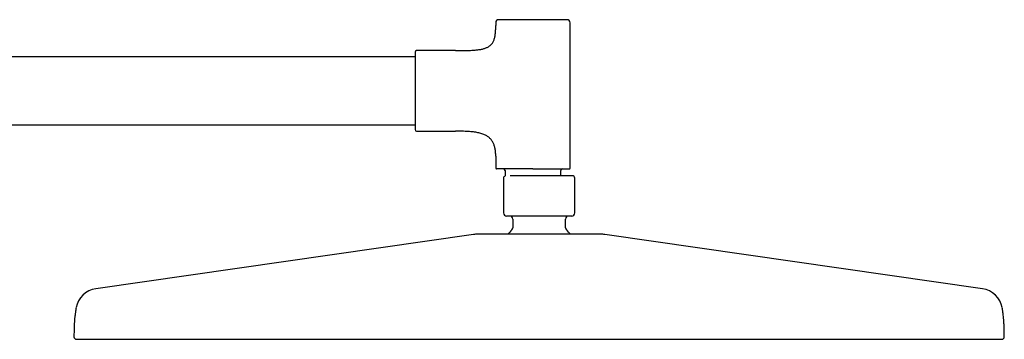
# Model space of a CAD drawing. Header units: millimetres. Extents: x 8 to 1785, y 12 to 2725.
# Tile 19 of 19: x 1467 to 1785, y 2621 to 2725. Entities that reach past the tile are written whole.
import ezdxf

# ---------------------------------------------------------------- set-up
doc = ezdxf.new("R2010")
doc.units = ezdxf.units.MM

msp = doc.modelspace()

# ---------------------------------------------------------------- linework, layer by layer
at = {"color": 7, "linetype": 'Continuous', "lineweight": 30}
for p, q in [((1620.93, 2723.65), (1620.93, 2722.75)), ((1644.93, 2676.75), (1644.93, 2723.65)), ((1607.93, 2714.65), (1595.43, 2714.65)), ((1594.93, 2712.65), (1292.93, 2712.65)), ((1292.93, 2690.65), (1594.93, 2690.65)), ((1595.43, 2688.65), (1607.93, 2688.65)), ((1620.93, 2680.55), (1620.93, 2676.75)), ((1623.43, 2673.45), (1623.43, 2662.25)), ((1623.93, 2675.95), (1623.93, 2674.19)), ((1641.93, 2674.25), (1641.93, 2675.95)), ((1646.43, 2662.25), (1646.43, 2673.45)), ((1626.43, 2660.25), (1626.43, 2657.48)), ((1643.43, 2657.48), (1643.43, 2660.25)), ((1613.73, 2655.31), (1491.94, 2637.77)), ((1777.91, 2637.77), (1656.13, 2655.31))]:
    msp.add_line(p, q, dxfattribs=at)
for centre, radius, start, end in [((1621.93, 2723.65), 1, 90, 180), ((1643.93, 2723.65), 1, 0, 90), ((1595.43, 2714.15), 0.5, 90, 180), ((1595.43, 2689.15), 0.5, 180, 270), ((1621.23, 2676.75), 0.3, 180, 270), ((1644.63, 2676.75), 0.3, 270, 0), ((1623.43, 2675.95), 0.5, 0, 90), ((1624.23, 2673.45), 0.8, 112.0243, 180), ((1642.43, 2675.95), 0.5, 90, 180), ((1645.63, 2673.45), 0.8, 0, 90), ((1624.43, 2662.25), 1, 180, 270), ((1625.43, 2660.25), 1, 0, 90), ((1644.43, 2660.25), 1, 90, 180), ((1645.43, 2662.25), 1, 270, 0), ((1625.43, 2657.48), 1, 314.3091, 0), ((1644.43, 2657.48), 1, 180, 225.6909), ((1614.43, 2650.36), 5, 90, 98.1951), ((1634.93, 2647.75), 12.6, 134.3091, 142.8294), ((1634.93, 2647.75), 12.6, 37.1675, 45.6909), ((1655.42, 2650.36), 5, 81.8049, 90), ((1493.01, 2630.35), 7.5, 98.1951, 169.7661), ((1776.85, 2630.35), 7.5, 10.2339, 81.8049), ((1485.73, 2622.26), 0.8, 179.8172, 270), ((1784.13, 2622.26), 0.8, 270, 0.1828)]:
    msp.add_arc(centre, radius, start, end, dxfattribs=at)
for points, knots in [([(1632.93, 2724.65), (1632.73, 2724.65), (1632.35, 2724.65), (1631.78, 2724.65), (1631.2, 2724.65), (1630.62, 2724.65), (1630.03, 2724.65), (1629.45, 2724.65), (1628.89, 2724.65), (1628.36, 2724.65), (1627.86, 2724.65), (1627.38, 2724.65), (1626.85, 2724.65), (1626.28, 2724.65), (1625.7, 2724.65), (1625.19, 2724.65), (1624.75, 2724.65), (1624.38, 2724.65), (1624.04, 2724.65), (1623.74, 2724.65), (1623.48, 2724.65), (1623.26, 2724.65), (1623.06, 2724.65), (1622.87, 2724.65), (1622.67, 2724.65), (1622.48, 2724.65), (1622.31, 2724.65), (1622.17, 2724.65), (1622.06, 2724.65), (1621.98, 2724.65), (1621.94, 2724.65), (1621.93, 2724.65), (1621.93, 2724.65)], [0, 0, 0, 0, 0.033305, 0.066547, 0.099817, 0.134159, 0.169413, 0.20465, 0.239979, 0.27217, 0.304285, 0.336408, 0.368622, 0.412433, 0.456153, 0.499992, 0.532869, 0.565667, 0.598472, 0.631373, 0.657135, 0.682839, 0.708526, 0.734239, 0.760021, 0.795325, 0.830557, 0.865826, 0.900172, 0.93343, 0.966676, 1, 1, 1, 1]), ([(1643.93, 2724.65), (1643.92, 2724.65), (1643.92, 2724.65), (1643.87, 2724.65), (1643.8, 2724.65), (1643.69, 2724.65), (1643.54, 2724.65), (1643.37, 2724.65), (1643.17, 2724.65), (1642.94, 2724.65), (1642.7, 2724.65), (1642.43, 2724.65), (1642.1, 2724.65), (1641.71, 2724.65), (1641.23, 2724.65), (1640.75, 2724.65), (1640.3, 2724.65), (1639.87, 2724.65), (1639.42, 2724.65), (1638.98, 2724.65), (1638.57, 2724.65), (1638.18, 2724.65), (1637.79, 2724.65), (1637.39, 2724.65), (1636.93, 2724.65), (1636.4, 2724.65), (1635.82, 2724.65), (1635.23, 2724.65), (1634.65, 2724.65), (1634.08, 2724.65), (1633.5, 2724.65), (1633.12, 2724.65), (1632.93, 2724.65)], [0, 0, 0, 0, 0.033299, 0.06654, 0.099813, 0.134159, 0.169413, 0.204651, 0.239979, 0.27217, 0.304285, 0.336408, 0.368622, 0.412433, 0.456153, 0.499992, 0.532869, 0.565667, 0.598472, 0.631373, 0.657135, 0.682839, 0.708526, 0.734239, 0.760021, 0.795325, 0.830557, 0.865826, 0.900175, 0.933438, 0.966682, 1, 1, 1, 1]), ([(1607.93, 2714.65), (1608.26, 2714.65), (1608.92, 2714.65), (1609.88, 2714.66), (1610.78, 2714.67), (1611.64, 2714.69), (1612.45, 2714.72), (1613.2, 2714.75), (1613.91, 2714.8), (1614.57, 2714.86), (1615.2, 2714.93), (1615.79, 2715.01), (1616.34, 2715.12), (1616.86, 2715.23), (1617.34, 2715.37), (1617.78, 2715.52), (1618.18, 2715.7), (1618.57, 2715.9), (1618.94, 2716.14), (1619.29, 2716.43), (1619.6, 2716.75), (1619.87, 2717.11), (1620.1, 2717.5), (1620.3, 2717.93), (1620.47, 2718.39), (1620.6, 2718.89), (1620.71, 2719.43), (1620.79, 2720), (1620.86, 2720.62), (1620.9, 2721.29), (1620.92, 2722), (1620.93, 2722.49), (1620.93, 2722.75)], [0, 0, 0, 0, 0.0548272, 0.1068396, 0.1561098, 0.2027123, 0.2467237, 0.2875045, 0.3259428, 0.3621237, 0.3961384, 0.4287182, 0.459264, 0.4879076, 0.5147983, 0.5401064, 0.5640266, 0.5867805, 0.6118058, 0.6360402, 0.6599351, 0.6839542, 0.7085501, 0.7341433, 0.7611087, 0.7888062, 0.8183409, 0.8499246, 0.8837373, 0.9199336, 0.9586481, 1, 1, 1, 1]), ([(1594.93, 2714.15), (1594.93, 2714.15), (1594.93, 2714.14), (1594.93, 2714.1), (1594.93, 2714.04), (1594.93, 2713.94), (1594.93, 2713.82), (1594.93, 2713.67), (1594.93, 2713.49), (1594.93, 2713.27), (1594.93, 2713.03), (1594.93, 2712.75), (1594.93, 2712.45), (1594.93, 2712.11), (1594.93, 2711.75), (1594.93, 2711.36), (1594.93, 2710.94), (1594.93, 2710.49), (1594.93, 2710.02), (1594.93, 2709.53), (1594.93, 2709.02), (1594.93, 2708.53), (1594.93, 2708.06), (1594.93, 2707.62), (1594.93, 2707.18), (1594.93, 2706.72), (1594.93, 2706.19), (1594.93, 2705.6), (1594.93, 2704.94), (1594.93, 2704.27), (1594.93, 2703.61), (1594.93, 2702.95), (1594.93, 2702.3), (1594.93, 2701.68), (1594.93, 2701.08), (1594.93, 2700.51), (1594.93, 2699.94), (1594.93, 2699.36), (1594.93, 2698.78), (1594.93, 2698.19), (1594.93, 2697.62), (1594.93, 2697.04), (1594.93, 2696.46), (1594.93, 2695.9), (1594.93, 2695.34), (1594.93, 2694.8), (1594.93, 2694.27), (1594.93, 2693.76), (1594.93, 2693.27), (1594.93, 2692.81), (1594.93, 2692.36), (1594.93, 2691.94), (1594.93, 2691.55), (1594.93, 2691.21), (1594.93, 2690.92), (1594.93, 2690.67), (1594.93, 2690.43), (1594.93, 2690.22), (1594.93, 2690), (1594.93, 2689.78), (1594.93, 2689.58), (1594.93, 2689.42), (1594.93, 2689.3), (1594.93, 2689.21), (1594.93, 2689.16), (1594.93, 2689.15), (1594.93, 2689.15)], [0, 0, 0, 0, 0.0145742, 0.0291196, 0.0436666, 0.0582459, 0.0736954, 0.0891117, 0.1045314, 0.1199908, 0.1360864, 0.1521442, 0.1682053, 0.1843109, 0.2007501, 0.2171488, 0.233551, 0.2500004, 0.2664396, 0.2828384, 0.2992405, 0.31569, 0.3285713, 0.3414231, 0.3542665, 0.3671226, 0.3800125, 0.3976649, 0.4152809, 0.4329149, 0.4500871, 0.4667165, 0.4833389, 0.5, 0.5145717, 0.5291162, 0.5436641, 0.5582459, 0.5736954, 0.5891117, 0.6045314, 0.6199908, 0.6360864, 0.6521442, 0.6682053, 0.6843109, 0.7007501, 0.7171488, 0.733551, 0.7500004, 0.7664396, 0.7828384, 0.7992405, 0.81569, 0.8285713, 0.8414231, 0.8542665, 0.8671226, 0.8800125, 0.8976649, 0.9152809, 0.9329149, 0.9500888, 0.9667199, 0.9833417, 1, 1, 1, 1]), ([(1620.93, 2680.55), (1620.92, 2680.77), (1620.92, 2681.2), (1620.88, 2681.83), (1620.82, 2682.42), (1620.73, 2682.97), (1620.62, 2683.49), (1620.48, 2683.98), (1620.31, 2684.44), (1620.11, 2684.89), (1619.87, 2685.34), (1619.58, 2685.77), (1619.26, 2686.16), (1618.9, 2686.51), (1618.5, 2686.83), (1618.07, 2687.12), (1617.6, 2687.38), (1617.06, 2687.62), (1616.47, 2687.84), (1615.85, 2688.02), (1615.18, 2688.17), (1614.47, 2688.3), (1613.72, 2688.4), (1612.91, 2688.49), (1612.02, 2688.55), (1611.06, 2688.6), (1610.06, 2688.63), (1609.01, 2688.65), (1608.29, 2688.65), (1607.93, 2688.65)], [0, 0, 0, 0, 0.036983, 0.071974, 0.105099, 0.136493, 0.166306, 0.194695, 0.221836, 0.247912, 0.277596, 0.306406, 0.334688, 0.362781, 0.39101, 0.419677, 0.449047, 0.48258, 0.51751, 0.554046, 0.592347, 0.632538, 0.67471, 0.718927, 0.769981, 0.823602, 0.87981, 0.93861, 1, 1, 1, 1]), ([(1632.93, 2676.45), (1632.72, 2676.45), (1632.31, 2676.45), (1631.7, 2676.45), (1631.09, 2676.45), (1630.47, 2676.45), (1629.85, 2676.45), (1629.23, 2676.45), (1628.64, 2676.45), (1628.07, 2676.45), (1627.54, 2676.45), (1627.02, 2676.45), (1626.52, 2676.45), (1626.02, 2676.45), (1625.55, 2676.45), (1625.09, 2676.45), (1624.65, 2676.45), (1624.23, 2676.45), (1623.84, 2676.45), (1623.47, 2676.45), (1623.15, 2676.45), (1622.88, 2676.45), (1622.65, 2676.45), (1622.43, 2676.45), (1622.23, 2676.45), (1622.02, 2676.45), (1621.82, 2676.45), (1621.63, 2676.45), (1621.48, 2676.45), (1621.37, 2676.45), (1621.29, 2676.45), (1621.24, 2676.45), (1621.23, 2676.45), (1621.23, 2676.45)], [0, 0, 0, 0, 0.033305, 0.066547, 0.099816, 0.134158, 0.169412, 0.204649, 0.239977, 0.272167, 0.304283, 0.336405, 0.368617, 0.401495, 0.434293, 0.467098, 0.499997, 0.532875, 0.565673, 0.598478, 0.631378, 0.65714, 0.682843, 0.70853, 0.734243, 0.760023, 0.795328, 0.83056, 0.865828, 0.900173, 0.933432, 0.966677, 1, 1, 1, 1]), ([(1645.63, 2674.25), (1645.63, 2674.25), (1645.62, 2674.25), (1645.61, 2674.25), (1645.59, 2674.25), (1645.55, 2674.25), (1645.51, 2674.25), (1645.47, 2674.25), (1645.42, 2674.25), (1645.38, 2674.25), (1645.32, 2674.25), (1645.26, 2674.25), (1645.19, 2674.25), (1645.1, 2674.25), (1644.99, 2674.25), (1644.87, 2674.25), (1644.74, 2674.25), (1644.6, 2674.25), (1644.44, 2674.25), (1644.27, 2674.25), (1644.09, 2674.25), (1643.9, 2674.25), (1643.7, 2674.25), (1643.47, 2674.25), (1643.22, 2674.25), (1642.93, 2674.25), (1642.63, 2674.25), (1642.3, 2674.25), (1641.96, 2674.25), (1641.6, 2674.25), (1641.21, 2674.25), (1640.81, 2674.25), (1640.4, 2674.25), (1639.92, 2674.25), (1639.39, 2674.25), (1638.8, 2674.25), (1638.19, 2674.25), (1637.56, 2674.25), (1636.91, 2674.25), (1636.26, 2674.25), (1635.59, 2674.25), (1634.93, 2674.25), (1634.26, 2674.25), (1633.6, 2674.25), (1632.94, 2674.25), (1632.34, 2674.25), (1631.79, 2674.25), (1631.3, 2674.25), (1630.81, 2674.25), (1630.35, 2674.25), (1629.89, 2674.25), (1629.46, 2674.25), (1629.04, 2674.25), (1628.64, 2674.25), (1628.26, 2674.25), (1627.91, 2674.25), (1627.61, 2674.25), (1627.33, 2674.25), (1627.07, 2674.25), (1626.82, 2674.25), (1626.59, 2674.25), (1626.36, 2674.25), (1626.14, 2674.25), (1625.93, 2674.25), (1625.73, 2674.25), (1625.61, 2674.25), (1625.55, 2674.25)], [0, 0, 0, 0, 0.011308, 0.022606, 0.033904, 0.045211, 0.057324, 0.065697, 0.074066, 0.082434, 0.090806, 0.099186, 0.107577, 0.1196, 0.131606, 0.143607, 0.155615, 0.167641, 0.180595, 0.193262, 0.205914, 0.218567, 0.231233, 0.243928, 0.259459, 0.274994, 0.290902, 0.307159, 0.323435, 0.340375, 0.357319, 0.374581, 0.39213, 0.4097, 0.432292, 0.454903, 0.478011, 0.501138, 0.524603, 0.548087, 0.571736, 0.595403, 0.619051, 0.642718, 0.666184, 0.689668, 0.708157, 0.726647, 0.744946, 0.763018, 0.781111, 0.798664, 0.816219, 0.833481, 0.850418, 0.867375, 0.880925, 0.894475, 0.908041, 0.920983, 0.933926, 0.946884, 0.960337, 0.973763, 0.987181, 1, 1, 1, 1]), ([(1632.93, 2676.45), (1633.13, 2676.45), (1633.54, 2676.45), (1634.15, 2676.45), (1634.76, 2676.45), (1635.38, 2676.45), (1636.01, 2676.45), (1636.63, 2676.45), (1637.22, 2676.45), (1637.78, 2676.45), (1638.31, 2676.45), (1638.83, 2676.45), (1639.34, 2676.45), (1639.83, 2676.45), (1640.31, 2676.45), (1640.77, 2676.45), (1641.2, 2676.45), (1641.62, 2676.45), (1642.01, 2676.45), (1642.38, 2676.45), (1642.72, 2676.45), (1643.03, 2676.45), (1643.32, 2676.45), (1643.58, 2676.45), (1643.82, 2676.45), (1644.03, 2676.45), (1644.22, 2676.45), (1644.37, 2676.45), (1644.49, 2676.45), (1644.57, 2676.45), (1644.62, 2676.45), (1644.62, 2676.45), (1644.63, 2676.45)], [0, 0, 0, 0, 0.033317, 0.066561, 0.099824, 0.134172, 0.169441, 0.204673, 0.239978, 0.27219, 0.304313, 0.336429, 0.368619, 0.401519, 0.434324, 0.467122, 0.5, 0.5329, 0.565705, 0.598503, 0.631381, 0.663593, 0.695716, 0.727831, 0.760022, 0.79535, 0.830587, 0.865842, 0.900187, 0.93346, 0.9667, 1, 1, 1, 1]), ([(1645.43, 2661.25), (1645.42, 2661.25), (1645.42, 2661.25), (1645.37, 2661.25), (1645.3, 2661.25), (1645.2, 2661.25), (1645.06, 2661.25), (1644.89, 2661.25), (1644.7, 2661.25), (1644.49, 2661.25), (1644.25, 2661.25), (1644, 2661.25), (1643.69, 2661.25), (1643.31, 2661.25), (1642.85, 2661.25), (1642.4, 2661.25), (1641.96, 2661.25), (1641.55, 2661.25), (1641.12, 2661.25), (1640.68, 2661.25), (1640.22, 2661.25), (1639.76, 2661.25), (1639.28, 2661.25), (1638.78, 2661.25), (1638.25, 2661.25), (1637.69, 2661.25), (1637.13, 2661.25), (1636.57, 2661.25), (1636.02, 2661.25), (1635.48, 2661.25), (1634.93, 2661.25), (1634.38, 2661.25), (1633.83, 2661.25), (1633.28, 2661.25), (1632.72, 2661.25), (1632.16, 2661.25), (1631.61, 2661.25), (1631.08, 2661.25), (1630.57, 2661.25), (1630.09, 2661.25), (1629.63, 2661.25), (1629.12, 2661.25), (1628.59, 2661.25), (1628.02, 2661.25), (1627.54, 2661.25), (1627.13, 2661.25), (1626.77, 2661.25), (1626.44, 2661.25), (1626.14, 2661.25), (1625.86, 2661.25), (1625.6, 2661.25), (1625.37, 2661.25), (1625.15, 2661.25), (1624.96, 2661.25), (1624.79, 2661.25), (1624.65, 2661.25), (1624.55, 2661.25), (1624.48, 2661.25), (1624.43, 2661.25), (1624.43, 2661.25), (1624.43, 2661.25)], [0, 0, 0, 0, 0.016653, 0.033274, 0.049909, 0.067079, 0.084707, 0.102325, 0.11999, 0.136085, 0.152143, 0.168205, 0.184312, 0.206217, 0.228077, 0.249997, 0.266436, 0.282835, 0.299237, 0.315688, 0.331783, 0.347841, 0.363903, 0.38001, 0.397662, 0.415278, 0.432913, 0.450085, 0.466715, 0.483337, 0.5, 0.516649, 0.53327, 0.549907, 0.567079, 0.584707, 0.602325, 0.61999, 0.636085, 0.652143, 0.668205, 0.684312, 0.706217, 0.728077, 0.749997, 0.766436, 0.782835, 0.799237, 0.815688, 0.831783, 0.847841, 0.863903, 0.88001, 0.897662, 0.915278, 0.932913, 0.950087, 0.966718, 0.983341, 1, 1, 1, 1]), ([(1655.42, 2655.36), (1655.42, 2655.36), (1655.41, 2655.36), (1655.37, 2655.36), (1655.32, 2655.36), (1655.23, 2655.36), (1655.12, 2655.36), (1655, 2655.36), (1654.86, 2655.36), (1654.72, 2655.36), (1654.56, 2655.36), (1654.38, 2655.36), (1654.19, 2655.36), (1653.95, 2655.36), (1653.66, 2655.36), (1653.31, 2655.36), (1652.93, 2655.36), (1652.52, 2655.36), (1652.04, 2655.36), (1651.48, 2655.36), (1650.84, 2655.36), (1650.15, 2655.36), (1649.47, 2655.36), (1648.81, 2655.36), (1648.18, 2655.36), (1647.52, 2655.36), (1646.84, 2655.36), (1646.19, 2655.36), (1645.56, 2655.36), (1644.96, 2655.36), (1644.35, 2655.36), (1643.74, 2655.36), (1643.11, 2655.36), (1642.46, 2655.36), (1641.78, 2655.36), (1641.07, 2655.36), (1640.36, 2655.36), (1639.64, 2655.36), (1638.93, 2655.36), (1638.18, 2655.36), (1637.4, 2655.36), (1636.58, 2655.36), (1635.75, 2655.36), (1634.97, 2655.36), (1634.23, 2655.36), (1633.53, 2655.36), (1632.83, 2655.36), (1632.14, 2655.36), (1631.43, 2655.36), (1630.78, 2655.36), (1630.16, 2655.36), (1629.59, 2655.36), (1629.03, 2655.36), (1628.48, 2655.36), (1627.93, 2655.36), (1627.31, 2655.36), (1626.62, 2655.36), (1625.87, 2655.36), (1625.13, 2655.36), (1624.41, 2655.36), (1623.65, 2655.36), (1622.84, 2655.36), (1622, 2655.36), (1621.2, 2655.36), (1620.48, 2655.36), (1619.85, 2655.36), (1619.29, 2655.36), (1618.75, 2655.36), (1618.25, 2655.36), (1617.8, 2655.36), (1617.4, 2655.36), (1617.06, 2655.36), (1616.73, 2655.36), (1616.42, 2655.36), (1616.14, 2655.36), (1615.86, 2655.36), (1615.61, 2655.36), (1615.37, 2655.36), (1615.16, 2655.36), (1614.98, 2655.36), (1614.82, 2655.36), (1614.69, 2655.36), (1614.58, 2655.36), (1614.5, 2655.36), (1614.44, 2655.36), (1614.44, 2655.36), (1614.43, 2655.36)], [0, 0, 0, 0, 0.010887, 0.021753, 0.032611, 0.043473, 0.054354, 0.065669, 0.074726, 0.083772, 0.092814, 0.10186, 0.110917, 0.119992, 0.132875, 0.145727, 0.15857, 0.171424, 0.184312, 0.200753, 0.217151, 0.233552, 0.249999, 0.263157, 0.276282, 0.289398, 0.302526, 0.315689, 0.326427, 0.337142, 0.347845, 0.35855, 0.369267, 0.38001, 0.391552, 0.403069, 0.414577, 0.426092, 0.437627, 0.448756, 0.461566, 0.474363, 0.487168, 0.5, 0.510886, 0.521751, 0.532609, 0.543472, 0.554353, 0.565669, 0.574726, 0.583772, 0.592814, 0.60186, 0.610917, 0.619992, 0.632875, 0.645727, 0.65857, 0.671424, 0.684312, 0.700753, 0.717151, 0.733552, 0.749999, 0.763157, 0.776282, 0.789398, 0.802526, 0.815689, 0.826427, 0.837142, 0.847845, 0.85855, 0.869267, 0.88001, 0.891552, 0.903069, 0.914577, 0.926092, 0.937627, 0.948757, 0.961568, 0.974365, 0.987169, 1, 1, 1, 1]), ([(1485.63, 2631.68), (1485.58, 2631.41), (1485.47, 2630.78), (1485.33, 2629.79), (1485.2, 2628.72), (1485.1, 2627.65), (1485.04, 2626.71), (1485, 2625.88), (1484.97, 2625.16), (1484.95, 2624.41), (1484.94, 2623.64), (1484.93, 2622.92), (1484.93, 2622.46), (1484.93, 2622.26)], [0, 0, 0, 0, 0.087672, 0.202869, 0.316803, 0.429288, 0.541812, 0.616595, 0.692994, 0.771637, 0.853147, 0.938143, 1, 1, 1, 1]), ([(1784.92, 2622.26), (1784.92, 2622.48), (1784.92, 2622.99), (1784.91, 2623.78), (1784.9, 2624.62), (1784.88, 2625.42), (1784.84, 2626.2), (1784.8, 2626.97), (1784.74, 2627.83), (1784.65, 2628.78), (1784.52, 2629.83), (1784.38, 2630.8), (1784.27, 2631.41), (1784.22, 2631.68)], [0, 0, 0, 0, 0.069745, 0.161912, 0.250064, 0.335006, 0.417549, 0.498509, 0.578707, 0.689245, 0.801205, 0.91437, 1, 1, 1, 1]), ([(1485.73, 2621.46), (1485.73, 2621.46), (1485.74, 2621.46), (1485.8, 2621.46), (1485.9, 2621.46), (1486.03, 2621.46), (1486.21, 2621.46), (1486.42, 2621.46), (1486.68, 2621.46), (1486.96, 2621.46), (1487.27, 2621.46), (1487.61, 2621.46), (1488, 2621.46), (1488.42, 2621.46), (1488.88, 2621.46), (1489.37, 2621.46), (1489.91, 2621.46), (1490.48, 2621.46), (1491.09, 2621.46), (1491.73, 2621.46), (1492.47, 2621.46), (1493.29, 2621.46), (1494.21, 2621.46), (1495.18, 2621.46), (1496.11, 2621.46), (1496.98, 2621.46), (1497.79, 2621.46), (1498.63, 2621.46), (1499.5, 2621.46), (1500.39, 2621.46), (1501.31, 2621.46), (1502.26, 2621.46), (1503.32, 2621.46), (1504.51, 2621.46), (1505.83, 2621.46), (1507.2, 2621.46), (1508.6, 2621.46), (1510, 2621.46), (1511.4, 2621.46), (1512.8, 2621.46), (1514.23, 2621.46), (1515.69, 2621.46), (1517.18, 2621.46), (1518.71, 2621.46), (1520.32, 2621.46), (1522.02, 2621.46), (1523.82, 2621.46), (1525.65, 2621.46), (1527.52, 2621.46), (1529.36, 2621.46), (1531.18, 2621.46), (1532.97, 2621.46), (1534.79, 2621.46), (1536.63, 2621.46), (1538.51, 2621.46), (1540.4, 2621.46), (1542.38, 2621.46), (1544.45, 2621.46), (1546.62, 2621.46), (1548.81, 2621.46), (1551.03, 2621.46), (1553.2, 2621.46), (1555.33, 2621.46), (1557.39, 2621.46), (1559.48, 2621.46), (1561.59, 2621.46), (1563.71, 2621.46), (1565.85, 2621.46), (1568.07, 2621.46), (1570.36, 2621.46), (1572.74, 2621.46), (1575.14, 2621.46), (1577.56, 2621.46), (1579.72, 2621.46), (1581.61, 2621.46), (1583.21, 2621.46), (1584.82, 2621.46), (1586.44, 2621.46), (1588.07, 2621.46), (1589.58, 2621.46), (1590.98, 2621.46), (1592.27, 2621.46), (1593.56, 2621.46), (1594.84, 2621.46), (1596.11, 2621.46), (1597.71, 2621.46), (1599.66, 2621.46), (1601.94, 2621.46), (1604.23, 2621.46), (1606.52, 2621.46), (1608.8, 2621.46), (1611.06, 2621.46), (1613.31, 2621.46), (1615.57, 2621.46), (1617.83, 2621.46), (1620.09, 2621.46), (1622.32, 2621.46), (1624.67, 2621.46), (1627.13, 2621.46), (1629.73, 2621.46), (1632.33, 2621.46), (1634.86, 2621.46), (1637.33, 2621.46), (1639.74, 2621.46), (1642.14, 2621.46), (1644.54, 2621.46), (1646.95, 2621.46), (1649.39, 2621.46), (1651.78, 2621.46), (1654.11, 2621.46), (1656.37, 2621.46), (1658.62, 2621.46), (1660.88, 2621.46), (1663.15, 2621.46), (1665.44, 2621.46), (1667.74, 2621.46), (1670.02, 2621.46), (1672.3, 2621.46), (1674.57, 2621.46), (1676.86, 2621.46), (1679.29, 2621.46), (1681.85, 2621.46), (1684.54, 2621.46), (1687.2, 2621.46), (1689.62, 2621.46), (1691.79, 2621.46), (1693.72, 2621.46), (1695.64, 2621.46), (1697.54, 2621.46), (1699.44, 2621.46), (1701.32, 2621.46), (1703.2, 2621.46), (1705.23, 2621.46), (1707.42, 2621.46), (1709.75, 2621.46), (1712.05, 2621.46), (1714.32, 2621.46), (1716.51, 2621.46), (1718.62, 2621.46), (1720.64, 2621.46), (1722.64, 2621.46), (1724.62, 2621.46), (1726.57, 2621.46), (1728.5, 2621.46), (1730.47, 2621.46), (1732.48, 2621.46), (1734.51, 2621.46), (1736.52, 2621.46), (1738.49, 2621.46), (1740.37, 2621.46), (1742.16, 2621.46), (1743.87, 2621.46), (1745.54, 2621.46), (1747.18, 2621.46), (1748.79, 2621.46), (1750.37, 2621.46), (1751.97, 2621.46), (1753.58, 2621.46), (1755.19, 2621.46), (1756.77, 2621.46), (1758.31, 2621.46), (1759.76, 2621.46), (1761.12, 2621.46), (1762.41, 2621.46), (1763.65, 2621.46), (1764.86, 2621.46), (1766.04, 2621.46), (1767.18, 2621.46), (1768.31, 2621.46), (1769.44, 2621.46), (1770.56, 2621.46), (1771.63, 2621.46), (1772.67, 2621.46), (1773.54, 2621.46), (1774.28, 2621.46), (1774.88, 2621.46), (1775.46, 2621.46), (1776.03, 2621.46), (1776.58, 2621.46), (1777.07, 2621.46), (1777.51, 2621.46), (1777.9, 2621.46), (1778.28, 2621.46), (1778.64, 2621.46), (1778.99, 2621.46), (1779.41, 2621.46), (1779.9, 2621.46), (1780.44, 2621.46), (1780.94, 2621.46), (1781.4, 2621.46), (1781.83, 2621.46), (1782.21, 2621.46), (1782.56, 2621.46), (1782.87, 2621.46), (1783.15, 2621.46), (1783.39, 2621.46), (1783.6, 2621.46), (1783.78, 2621.46), (1783.93, 2621.46), (1784.04, 2621.46), (1784.11, 2621.46), (1784.12, 2621.46), (1784.13, 2621.46)], [0, 0, 0, 0, 0.005134, 0.010266, 0.015397, 0.020528, 0.02566, 0.030868, 0.036174, 0.041036, 0.045898, 0.050759, 0.055623, 0.060555, 0.065564, 0.070571, 0.075577, 0.080583, 0.085591, 0.090649, 0.095785, 0.101836, 0.107885, 0.113936, 0.11999, 0.124459, 0.128927, 0.133393, 0.137858, 0.142324, 0.14679, 0.151259, 0.15579, 0.161495, 0.167197, 0.1729, 0.178603, 0.18431, 0.189554, 0.194795, 0.200034, 0.205273, 0.210513, 0.215756, 0.221022, 0.226818, 0.232612, 0.238406, 0.244201, 0.25, 0.255272, 0.260541, 0.265808, 0.271075, 0.276344, 0.281614, 0.286866, 0.292632, 0.298395, 0.304158, 0.309922, 0.31569, 0.320879, 0.326064, 0.331249, 0.336432, 0.341617, 0.346805, 0.351933, 0.35755, 0.363163, 0.368777, 0.374392, 0.38001, 0.383672, 0.387332, 0.390992, 0.39465, 0.398308, 0.401967, 0.404842, 0.407718, 0.410595, 0.413418, 0.416223, 0.419028, 0.424034, 0.42904, 0.434046, 0.439055, 0.443998, 0.448862, 0.453725, 0.458586, 0.463448, 0.468311, 0.473118, 0.477823, 0.483367, 0.48891, 0.494454, 0.5, 0.505134, 0.510266, 0.515397, 0.520528, 0.52566, 0.530868, 0.536174, 0.541036, 0.545898, 0.550759, 0.555623, 0.560555, 0.565564, 0.570571, 0.575577, 0.580583, 0.585591, 0.590649, 0.595785, 0.601836, 0.607885, 0.613936, 0.61999, 0.624459, 0.628927, 0.633393, 0.637858, 0.642324, 0.64679, 0.651259, 0.65579, 0.661495, 0.667197, 0.6729, 0.678603, 0.68431, 0.689554, 0.694795, 0.700034, 0.705273, 0.710513, 0.715756, 0.721022, 0.726818, 0.732612, 0.738406, 0.744201, 0.75, 0.755272, 0.760541, 0.765808, 0.771075, 0.776344, 0.781614, 0.786866, 0.792632, 0.798395, 0.804158, 0.809922, 0.81569, 0.820879, 0.826064, 0.831249, 0.836432, 0.841617, 0.846805, 0.851933, 0.85755, 0.863163, 0.868777, 0.874392, 0.88001, 0.883672, 0.887332, 0.890992, 0.89465, 0.898308, 0.901967, 0.904842, 0.907718, 0.910595, 0.913418, 0.916223, 0.919028, 0.924034, 0.92904, 0.934046, 0.939055, 0.943998, 0.948862, 0.953725, 0.958586, 0.963448, 0.968311, 0.973117, 0.977823, 0.983367, 0.98891, 0.994454, 1, 1, 1, 1])]:
    msp.add_open_spline(points, degree=3, knots=knots, dxfattribs=at)

doc.saveas('drawing.dxf')
